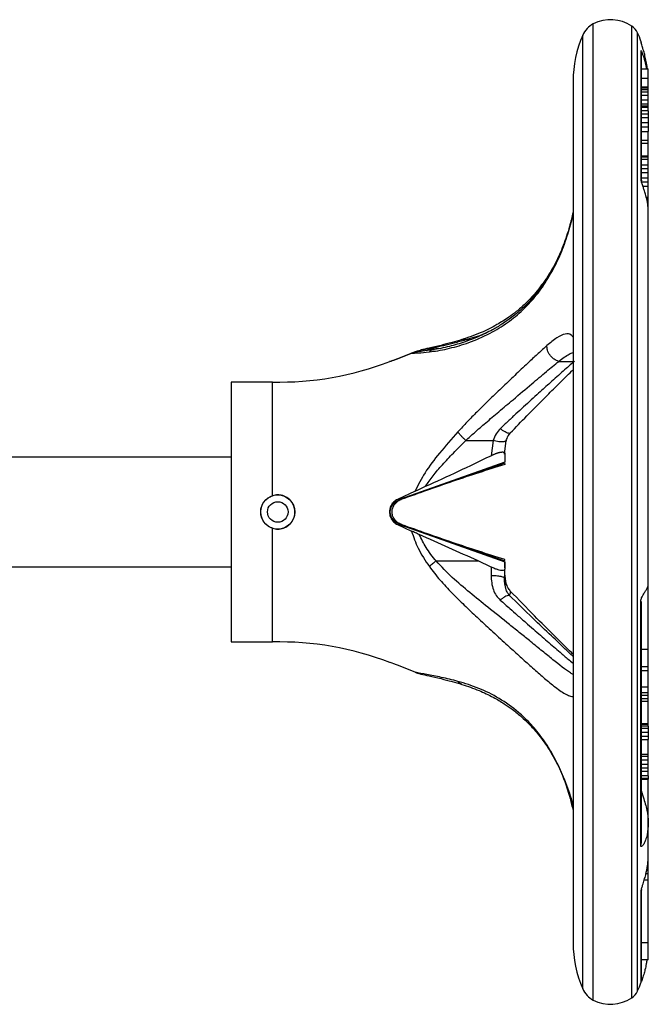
# Model space of a CAD drawing. Header units: millimetres. Extents: x 358 to 1311, y -31 to 892.
# Tile 29 of 30: x 1016 to 1108, y 460 to 604. Entities that reach past the tile are written whole.
import ezdxf

# ---------------------------------------------------------------- set-up
doc = ezdxf.new("R2010")
doc.units = ezdxf.units.MM

msp = doc.modelspace()

# ---------------------------------------------------------------- linework, layer by layer
at = {"color": 8, "linetype": 'Continuous', "lineweight": 25}
for p, q in [((1100.36, 460.29), (1100.36, 603.04)), ((1105.98, 460.61), (1105.98, 602.72)), ((1098.82, 461.93), (1098.82, 601.4)), ((1106.84, 461.61), (1106.84, 601.72)), ((1081.72, 556.88), (1082.42, 556.88)), ((1095.3, 553.7), (1097.4, 553.7)), ((1087.4, 540.24), (1087.43, 540.69)), ((1071.19, 532.91), (1071.35, 533.06)), ((1071.59, 533.06), (1071.39, 533.06)), ((1071.35, 530.27), (1071.2, 530.41)), ((1071.59, 530.27), (1071.39, 530.27))]:
    msp.add_line(p, q, dxfattribs=at)
at = {"color": 7, "linetype": 'Continuous', "lineweight": 25}
for p, q in [((1107.4, 600.18), (1107.34, 600.53)), ((1107.34, 600.34), (1107.34, 600.53)), ((1107.34, 580.36), (1107.34, 599.15)), ((1107.4, 598.81), (1107.34, 599.15)), ((1107.4, 580.11), (1107.4, 598.81)), ((1107.4, 596.48), (1108.4, 596.48)), ((1108.4, 595.11), (1108.4, 596.48)), ((1107.4, 595.11), (1108.4, 595.11)), ((1108.4, 593.84), (1108.4, 595.11)), ((1097.4, 594.67), (1097.4, 468.67)), ((1107.4, 593.84), (1108.4, 593.84)), ((1107.4, 593.71), (1108.4, 593.71)), ((1107.4, 593.46), (1108.4, 593.46)), ((1108.4, 593.71), (1108.4, 593.84)), ((1108.4, 593.46), (1108.4, 593.71)), ((1108.4, 593.12), (1108.4, 593.46)), ((1107.4, 593.12), (1108.4, 593.12)), ((1107.4, 592.65), (1108.4, 592.65)), ((1107.4, 591.93), (1108.4, 591.93)), ((1108.4, 592.65), (1108.4, 593.12)), ((1108.4, 591.93), (1108.4, 592.65)), ((1108.4, 591.35), (1108.4, 591.93)), ((1107.4, 591.35), (1108.4, 591.35)), ((1107.4, 591.06), (1108.4, 591.06)), ((1107.4, 591.05), (1108.4, 591.05)), ((1107.4, 590.85), (1108.4, 590.85)), ((1108.4, 591.06), (1108.4, 591.35)), ((1108.4, 591.05), (1108.4, 591.06)), ((1108.4, 590.85), (1108.4, 591.05)), ((1108.4, 590.33), (1108.4, 590.85)), ((1108.4, 590.33), (1107.4, 590.33)), ((1107.4, 589.88), (1108.4, 589.88)), ((1107.4, 589.38), (1108.4, 589.38)), ((1108.4, 590.33), (1108.4, 589.88)), ((1108.4, 589.88), (1108.4, 589.38)), ((1108.4, 589.38), (1108.4, 588.62)), ((1107.4, 588.62), (1108.4, 588.62)), ((1107.4, 587.99), (1108.4, 587.99)), ((1108.4, 588.62), (1108.4, 587.99)), ((1108.4, 587.99), (1108.4, 587.31)), ((1107.4, 587.31), (1108.4, 587.31)), ((1108.4, 586.04), (1108.4, 587.31)), ((1107.4, 586.04), (1108.4, 586.04)), ((1108.4, 585.58), (1107.4, 585.58)), ((1108.4, 585.58), (1108.4, 586.04)), ((1108.4, 583.74), (1108.4, 585.58)), ((1107.4, 583.74), (1108.4, 583.74)), ((1107.4, 583.6), (1108.4, 583.6)), ((1107.4, 583.26), (1108.4, 583.26)), ((1108.4, 583.6), (1108.4, 583.74)), ((1108.4, 583.26), (1108.4, 583.6)), ((1108.4, 582.46), (1108.4, 583.26)), ((1107.4, 582.46), (1108.4, 582.46)), ((1107.4, 581.91), (1108.4, 581.91)), ((1108.4, 581.91), (1108.4, 582.46)), ((1108.4, 581.34), (1108.4, 581.91)), ((1107.34, 580.36), (1107.4, 580.11)), ((1107.4, 581.34), (1108.4, 581.34)), ((1107.4, 580.56), (1108.4, 580.56)), ((1108.4, 580.56), (1108.4, 581.34)), ((1108.4, 579.95), (1108.4, 580.56)), ((1107.39, 580.03), (1107.39, 580.05)), ((1107.4, 579.95), (1108.4, 579.95)), ((1107.61, 579.32), (1108.4, 579.32)), ((1108.4, 579.32), (1108.4, 579.95)), ((1108.4, 577.7), (1108.4, 579.32)), ((1108.1, 577.7), (1108.4, 577.7)), ((1108.4, 577.25), (1108.4, 577.7)), ((1108.21, 577.25), (1108.4, 577.25)), ((1108.4, 577), (1108.4, 577.25)), ((1108.4, 576.92), (1108.4, 577)), ((1108.4, 575.5), (1108.4, 576.92)), ((1108.4, 521), (1108.4, 575.5)), ((1074.3, 555.11), (1071.72, 554.06)), ((1071.72, 554.06), (1073.78, 554.89)), ((1074.91, 555.12), (1073.78, 554.89)), ((1075.83, 555.46), (1078.04, 555.62)), ((1070.99, 553.8), (1070.79, 553.74)), ((1071.72, 554.06), (1071.19, 553.87)), ((1053.43, 550.67), (1047.4, 550.67)), ((1047.4, 550.67), (1047.4, 518.23)), ((1053.43, 534.04), (1053.43, 550.67)), ((1081.72, 542.12), (1085.71, 542.12)), ((1085.71, 542.12), (1085.4, 539.9)), ((1087.36, 540.14), (1087.63, 542.11)), ((1087.4, 540.24), (1087.4, 538.95)), ((1047.4, 539.67), (1000.45, 539.67)), ((1072.13, 533.51), (1087.41, 538.87)), ((1087.4, 538.95), (1072.18, 533.53)), ((1087.4, 538.76), (1087.4, 538.63)), ((1074.3, 534.7), (1071.72, 533.5)), ((1071.72, 533.5), (1072.18, 533.53)), ((1072.18, 533.53), (1072.13, 533.52)), ((1053.43, 512.67), (1053.43, 529.29)), ((1071.72, 529.83), (1073.78, 528.87)), ((1071.72, 529.83), (1072.18, 529.81)), ((1087.41, 524.46), (1072.13, 529.82)), ((1072.18, 529.81), (1072.13, 529.81)), ((1072.18, 529.81), (1087.4, 524.38)), ((1077.36, 524.5), (1083.5, 524.5)), ((1085.4, 523.62), (1083.5, 524.5)), ((1087.4, 524.55), (1087.4, 524.7)), ((1087.4, 524.38), (1087.4, 524.44)), ((1087.4, 524.38), (1087.4, 523.3)), ((1087.4, 523.48), (1087.4, 524.27)), ((1000.45, 523.67), (1047.4, 523.67)), ((1085.4, 523.62), (1085.4, 522.4)), ((1087.4, 521.95), (1087.4, 523.3)), ((1087.31, 522.05), (1087.4, 521.95)), ((1087.4, 521.75), (1087.4, 521.77)), ((1087.63, 521.22), (1087.43, 522.64)), ((1108.4, 511.62), (1108.4, 521)), ((1107.4, 518.58), (1107.3, 518.47)), ((1107.3, 482.91), (1107.3, 518.47)), ((1107.4, 483.29), (1107.4, 518.58)), ((1047.4, 518.23), (1047.4, 512.67)), ((1047.4, 512.67), (1053.43, 512.67)), ((1107.4, 511.62), (1108.4, 511.62)), ((1108.4, 509.07), (1108.4, 511.62)), ((1074.3, 508.22), (1071.72, 509.27)), ((1107.4, 509.07), (1108.4, 509.07)), ((1107.4, 508.5), (1108.4, 508.5)), ((1108.4, 508.5), (1108.4, 509.07)), ((1108.4, 506.12), (1108.4, 508.5)), ((1107.4, 506.12), (1108.4, 506.12)), ((1108.4, 505.27), (1108.4, 506.12)), ((1107.4, 505.27), (1108.4, 505.27)), ((1107.4, 504.89), (1108.4, 504.89)), ((1107.4, 504.41), (1108.4, 504.41)), ((1107.4, 504.02), (1108.4, 504.02)), ((1108.4, 504.89), (1108.4, 505.27)), ((1108.4, 504.41), (1108.4, 504.89)), ((1108.4, 504.02), (1108.4, 504.41)), ((1108.4, 500.71), (1108.4, 504.02)), ((1107.4, 500.71), (1108.4, 500.71)), ((1107.4, 500.65), (1108.4, 500.65)), ((1108.4, 500.35), (1107.4, 500.35)), ((1107.4, 500.03), (1108.4, 500.03)), ((1108.4, 500.65), (1108.4, 500.71)), ((1108.4, 500.35), (1108.4, 500.65)), ((1108.4, 500.35), (1108.4, 500.03)), ((1108.4, 500.03), (1108.4, 499.47)), ((1107.4, 499.47), (1108.4, 499.47)), ((1107.4, 498.89), (1108.4, 498.89)), ((1107.4, 498.38), (1108.4, 498.38)), ((1108.4, 499.47), (1108.4, 498.89)), ((1108.4, 498.89), (1108.4, 498.38)), ((1108.4, 496.26), (1108.4, 498.38)), ((1107.4, 496.26), (1108.4, 496.26)), ((1107.4, 495.95), (1108.4, 495.95)), ((1107.4, 495.44), (1108.4, 495.44)), ((1108.4, 495.95), (1108.4, 496.26)), ((1108.4, 495.44), (1108.4, 495.95)), ((1108.4, 494.77), (1108.4, 495.44)), ((1107.4, 494.77), (1108.4, 494.77)), ((1107.4, 494.26), (1108.4, 494.26)), ((1108.4, 494.26), (1108.4, 494.77)), ((1108.4, 493.76), (1108.4, 494.26)), ((1107.4, 493.76), (1108.4, 493.76)), ((1108.4, 493.09), (1107.4, 493.09)), ((1107.4, 492.75), (1108.4, 492.75)), ((1107.4, 492.59), (1108.4, 492.59)), ((1108.4, 493.09), (1108.4, 493.76)), ((1108.4, 493.09), (1108.4, 492.75)), ((1108.4, 492.75), (1108.4, 492.59)), ((1108.4, 486.13), (1108.4, 492.59)), ((1108.4, 481.48), (1108.4, 486.13)), ((1107.3, 482.91), (1107.4, 483.29)), ((1108.4, 478.73), (1108.4, 481.48)), ((1108.4, 478.73), (1108.06, 478.73)), ((1108.4, 477.82), (1108.4, 478.73)), ((1108.4, 477.82), (1107.81, 477.82)), ((1108.4, 468.68), (1108.4, 477.82)), ((1107.4, 476.44), (1107.34, 476.15)), ((1107.34, 462.8), (1107.34, 476.15)), ((1107.4, 463.15), (1107.4, 476.44)), ((1108.4, 468.68), (1107.4, 468.68)), ((1108.4, 466.15), (1108.4, 468.68)), ((1108.4, 466.15), (1107.4, 466.15)), ((1107.34, 462.8), (1107.4, 463.15))]:
    msp.add_line(p, q, dxfattribs=at)
for radius in [2.5, 1.5]:
    msp.add_circle((1054.21, 531.67), radius, dxfattribs=at)
for centre, radius, start, end in [((1102.9, 598.17), 5.5, 55.9341, 117.4942), ((1101.93, 600.03), 3.4, 117.4942, 156.1938), ((1104.6, 600.68), 2.47, 25.0119, 55.9341), ((1114.09, 594.67), 16.69, 156.1938, 180), ((1091.71, 594.67), 16.69, 20.5693, 25.0119), ((1054.36, 595.7), 45.04, 268.8218, 291.1099), ((1054.36, 467.63), 45.04, 68.8871, 91.1782), ((1114.09, 468.67), 16.69, 180, 203.8062), ((1091.71, 468.67), 16.69, 334.9881, 339.4307), ((1101.93, 463.3), 3.4, 203.8062, 242.5058), ((1104.6, 462.65), 2.47, 304.0659, 334.9881), ((1102.9, 465.17), 5.5, 242.5058, 304.0659)]:
    msp.add_arc(centre, radius, start, end, dxfattribs=at)
for points, knots in [([(1108.27, 596.48), (1108.27, 596.51), (1108.23, 596.87), (1108.12, 597.51), (1107.94, 598.34), (1107.77, 598.99), (1107.62, 599.46), (1107.51, 599.83), (1107.41, 600.1), (1107.36, 600.26), (1107.34, 600.32), (1107.34, 600.34), (1107.34, 600.34)], [0, 0, 0, 0, 0.024785, 0.253665, 0.45871, 0.626918, 0.727907, 0.813415, 0.906626, 0.953193, 0.976678, 1, 1, 1, 1]), ([(1107.34, 599.15), (1107.34, 599.16), (1107.34, 599.16), (1107.36, 599.14), (1107.41, 599.02), (1107.51, 598.79), (1107.63, 598.47), (1107.81, 597.92), (1107.99, 597.25), (1108.09, 596.68), (1108.13, 596.48)], [0, 0, 0, 0, 0.0297244, 0.0596866, 0.1191667, 0.2376381, 0.3460144, 0.4739435, 0.8091727, 1, 1, 1, 1]), ([(1108.39, 575.4), (1108.39, 575.58), (1108.4, 576.1), (1108.29, 576.95), (1108.09, 577.83), (1107.87, 578.55), (1107.71, 579.02), (1107.6, 579.37), (1107.51, 579.63), (1107.43, 579.88), (1107.37, 580.09), (1107.34, 580.26), (1107.34, 580.33), (1107.34, 580.36)], [0, 0, 0, 0, 0.121568, 0.338905, 0.557942, 0.690888, 0.783658, 0.832369, 0.881521, 0.920615, 0.959974, 0.981655, 1, 1, 1, 1]), ([(1097.4, 575.51), (1097.24, 574.81), (1096.86, 573.18), (1095.99, 570.64), (1094.89, 568.07), (1093.99, 566.61), (1093.55, 565.9)], [0, 0, 0, 0, 0.2065507, 0.4805965, 0.7447208, 1, 1, 1, 1]), ([(1097.4, 575.27), (1097.18, 574.38), (1096.71, 572.5), (1095.69, 569.61), (1094.76, 567.83), (1094.29, 566.92)], [0, 0, 0, 0, 0.306172, 0.648407, 1, 1, 1, 1]), ([(1076.38, 555.09), (1076.78, 555.14), (1077.6, 555.24), (1078.97, 555.52), (1080.38, 555.87), (1081.84, 556.32), (1083.37, 556.9), (1084.86, 557.58), (1086.25, 558.34), (1087.5, 559.14), (1088.69, 560.02), (1089.83, 561), (1091.2, 562.35), (1092.76, 564.21), (1093.8, 565.93), (1094.32, 566.8)], [0, 0, 0, 0, 0.0706047, 0.143458, 0.2165247, 0.286811, 0.3635979, 0.4466031, 0.5115943, 0.5778638, 0.6427516, 0.7059366, 0.770244, 0.883507, 1, 1, 1, 1]), ([(1094.37, 567.06), (1093.77, 566.08), (1092.7, 564.33), (1091.01, 562.4), (1089.69, 561.14), (1088.67, 560.31), (1087.83, 559.69), (1086.84, 559.01), (1085.41, 558.17), (1083.6, 557.3), (1081.48, 556.49), (1079.15, 555.79), (1077.64, 555.52), (1076.82, 555.37)], [0, 0, 0, 0, 0.135653, 0.242968, 0.322154, 0.373818, 0.418, 0.464167, 0.538874, 0.647946, 0.745442, 0.862863, 1, 1, 1, 1]), ([(1093.64, 566.03), (1093.09, 565.25), (1092.08, 563.82), (1090.52, 562.19), (1089.19, 561.03), (1087.81, 560), (1086.11, 558.93), (1083.76, 557.75), (1082.02, 557.17), (1081.07, 556.85)], [0, 0, 0, 0, 0.160454, 0.294094, 0.401074, 0.48473, 0.617442, 0.789121, 1, 1, 1, 1]), ([(1081.13, 556.87), (1080.65, 556.73), (1079.63, 556.43), (1078.01, 556.01), (1076.37, 555.64), (1075.53, 555.46), (1075.14, 555.37)], [0, 0, 0, 0, 0.21958, 0.473135, 0.760794, 1, 1, 1, 1]), ([(1075.83, 555.46), (1076.24, 555.54), (1077.05, 555.71), (1078.49, 556.03), (1080.05, 556.41), (1081.15, 556.72), (1081.72, 556.88)], [0, 0, 0, 0, 0.2384244, 0.4806035, 0.7269634, 1, 1, 1, 1]), ([(1093.56, 556), (1093.36, 555.82), (1092.96, 555.45), (1092.32, 554.87), (1091.66, 554.26), (1090.62, 553.28), (1089.14, 551.89), (1087.2, 550.05), (1085.26, 548.19), (1083.49, 546.45), (1081.92, 544.86), (1081.01, 543.87), (1080.56, 543.38)], [0, 0, 0, 0, 0.058845, 0.116977, 0.174513, 0.231555, 0.381349, 0.527413, 0.666594, 0.801176, 0.902778, 1, 1, 1, 1]), ([(1095.3, 553.7), (1095.08, 553.79), (1094.73, 553.92), (1094.32, 554.27), (1094.03, 554.58), (1093.81, 554.94), (1093.6, 555.42), (1093.58, 555.77), (1093.56, 556)], [0, 0, 0, 0, 0.238838, 0.367962, 0.5, 0.632038, 0.761162, 1, 1, 1, 1]), ([(1073.78, 554.89), (1074.07, 554.9), (1074.69, 554.92), (1075.79, 555.03), (1076.38, 555.09)], [0, 0, 0, 0, 0.464477, 1, 1, 1, 1]), ([(1074.3, 555.11), (1074.54, 555.2), (1075.04, 555.39), (1075.56, 555.43), (1075.83, 555.46)], [0, 0, 0, 0, 0.493152, 1, 1, 1, 1]), ([(1076.97, 555.39), (1076.39, 555.31), (1075.42, 555.16), (1074.85, 555.12), (1074.62, 555.1)], [0, 0, 0, 0, 0.596565, 1, 1, 1, 1]), ([(1070.64, 553.69), (1070.62, 553.69), (1070.52, 553.66), (1070.56, 553.67), (1070.77, 553.73), (1071.17, 553.86), (1071.54, 553.99), (1071.72, 554.06)], [0, 0, 0, 0, 0.068602, 0.302677, 0.536701, 0.770767, 1, 1, 1, 1]), ([(1081.72, 542.12), (1082.14, 542.5), (1083.1, 543.39), (1084.72, 544.79), (1086.62, 546.4), (1088.91, 548.33), (1091.26, 550.31), (1093.5, 552.21), (1094.71, 553.21), (1095.3, 553.7)], [0, 0, 0, 0, 0.085777, 0.197118, 0.32779, 0.471739, 0.673199, 0.841445, 1, 1, 1, 1]), ([(1097.59, 553.7), (1097.05, 553.23), (1095.97, 552.28), (1094.19, 550.68), (1092.6, 549.24), (1091.28, 548.05), (1090.17, 547.04), (1089.04, 546.01), (1087.9, 544.95), (1087.14, 544.22), (1086.76, 543.85)], [0, 0, 0, 0, 0.17729, 0.362716, 0.520177, 0.615623, 0.711612, 0.807653, 0.902821, 1, 1, 1, 1]), ([(1088.22, 543.22), (1089.02, 544.06), (1090.76, 545.88), (1093.15, 548.25), (1095.32, 550.41), (1096.69, 551.77), (1097.33, 552.39), (1097.4, 552.46)], [0, 0, 0, 0, 0.245408, 0.530454, 0.742068, 0.970403, 1, 1, 1, 1]), ([(1080.56, 543.38), (1079.65, 542.36), (1077.96, 540.44), (1075.75, 537.6), (1074.75, 535.62), (1074.3, 534.7)], [0, 0, 0, 0, 0.384744, 0.716752, 1, 1, 1, 1]), ([(1081.72, 542.12), (1081.61, 542.22), (1081.39, 542.43), (1081.07, 542.76), (1080.78, 543.09), (1080.63, 543.28), (1080.56, 543.38)], [0, 0, 0, 0, 0.2466735, 0.5000036, 0.7533319, 1, 1, 1, 1]), ([(1086.76, 543.85), (1086.54, 543.6), (1086.08, 543.09), (1085.84, 542.45), (1085.71, 542.12)], [0, 0, 0, 0, 0.483828, 1, 1, 1, 1]), ([(1087.63, 542.1), (1087.7, 542.32), (1087.84, 542.74), (1088.1, 543.07), (1088.22, 543.23)], [0, 0, 0, 0, 0.530565, 1, 1, 1, 1]), ([(1075.83, 535.42), (1076.18, 535.94), (1076.94, 537.04), (1078.33, 538.64), (1079.94, 540.36), (1081.11, 541.51), (1081.72, 542.12)], [0, 0, 0, 0, 0.20957, 0.445342, 0.708554, 1, 1, 1, 1]), ([(1085.4, 539.9), (1085.45, 539.93), (1085.55, 539.97), (1085.7, 540.04), (1085.85, 540.11), (1086, 540.17), (1086.15, 540.23), (1086.3, 540.28), (1086.45, 540.33), (1086.58, 540.37), (1086.7, 540.4), (1086.81, 540.42), (1086.91, 540.43), (1087, 540.44), (1087.1, 540.45), (1087.18, 540.44), (1087.25, 540.42), (1087.31, 540.4), (1087.35, 540.37), (1087.38, 540.34), (1087.4, 540.29), (1087.4, 540.26), (1087.4, 540.24)], [0, 0, 0, 0, 0.049403, 0.099075, 0.149661, 0.200601, 0.25002, 0.299852, 0.351128, 0.402969, 0.44554, 0.488473, 0.532574, 0.577081, 0.615527, 0.693561, 0.733186, 0.78508, 0.837377, 0.890797, 0.944547, 1, 1, 1, 1]), ([(1087.4, 538.63), (1084.88, 537.82), (1079.83, 536.19), (1074.86, 534.42), (1072.37, 533.53)], [0, 0, 0, 0, 0.499797, 1, 1, 1, 1]), ([(1075.83, 535.42), (1077.43, 536.15), (1080.65, 537.61), (1083.82, 539.14), (1085.4, 539.9)], [0, 0, 0, 0, 0.499802, 1, 1, 1, 1]), ([(1074.3, 534.7), (1074.42, 534.76), (1074.66, 534.88), (1075.04, 535.06), (1075.43, 535.24), (1075.7, 535.36), (1075.83, 535.42)], [0, 0, 0, 0, 0.245611, 0.493223, 0.745936, 1, 1, 1, 1]), ([(1053.43, 529.29), (1053.3, 529.34), (1053.04, 529.44), (1052.69, 529.67), (1052.37, 529.96), (1052.11, 530.29), (1051.91, 530.67), (1051.77, 531.07), (1051.71, 531.49), (1051.71, 531.91), (1051.79, 532.32), (1051.93, 532.71), (1052.14, 533.08), (1052.4, 533.41), (1052.72, 533.69), (1053.07, 533.9), (1053.32, 534), (1053.43, 534.04)], [0, 0, 0, 0, 0.066425, 0.134786, 0.201208, 0.269546, 0.336121, 0.404646, 0.470848, 0.538996, 0.604789, 0.672481, 0.738454, 0.806313, 0.87278, 0.941169, 1, 1, 1, 1]), ([(1053.43, 529.29), (1053.69, 529.23), (1054.22, 529.11), (1055.05, 529.26), (1055.79, 529.66), (1056.36, 530.3), (1056.7, 531.08), (1056.75, 531.94), (1056.52, 532.75), (1056.04, 533.45), (1055.35, 533.95), (1054.7, 534.14), (1054.05, 534.19), (1053.69, 534.1), (1053.43, 534.04)], [0, 0, 0, 0, 0.084257, 0.172457, 0.26062, 0.349724, 0.439508, 0.528305, 0.616035, 0.704257, 0.793771, 0.883373, 0.915743, 1, 1, 1, 1]), ([(1071.72, 533.5), (1071.53, 533.4), (1071.16, 533.18), (1070.76, 532.63), (1070.54, 531.99), (1070.55, 531.31), (1070.77, 530.67), (1071.17, 530.14), (1071.54, 529.93), (1071.72, 529.83)], [0, 0, 0, 0, 0.144553, 0.289179, 0.432328, 0.574993, 0.717626, 0.860285, 1, 1, 1, 1]), ([(1071.35, 533.06), (1071.17, 532.9), (1070.9, 532.65), (1070.69, 532.18), (1070.63, 531.89), (1070.61, 531.67), (1070.63, 531.44), (1070.69, 531.15), (1070.9, 530.68), (1071.17, 530.43), (1071.35, 530.27)], [0, 0, 0, 0, 0.262979, 0.384553, 0.442804, 0.500007, 0.557201, 0.615455, 0.737033, 1, 1, 1, 1]), ([(1071.59, 530.27), (1071.44, 530.41), (1071.18, 530.68), (1070.95, 531.23), (1070.9, 531.77), (1071.01, 532.28), (1071.24, 532.72), (1071.47, 532.95), (1071.59, 533.06)], [0, 0, 0, 0, 0.202683, 0.368892, 0.535986, 0.683542, 0.835491, 1, 1, 1, 1]), ([(1071.23, 532.94), (1071.36, 533.05), (1071.57, 533.24), (1071.88, 533.39), (1072.01, 533.45)], [0, 0, 0, 0, 0.582055, 1, 1, 1, 1]), ([(1072.18, 533.53), (1072.02, 533.46), (1071.7, 533.32), (1071.47, 533.15), (1071.35, 533.06)], [0, 0, 0, 0, 0.479663, 1, 1, 1, 1]), ([(1072.37, 533.53), (1072.17, 533.44), (1071.88, 533.31), (1071.65, 533.12), (1071.59, 533.06)], [0, 0, 0, 0, 0.70448, 1, 1, 1, 1]), ([(1071.1, 530.55), (1070.99, 530.67), (1070.82, 530.87), (1070.69, 531.23), (1070.64, 531.47), (1070.63, 531.66), (1070.64, 531.84), (1070.68, 532.09), (1070.81, 532.45), (1070.98, 532.64), (1071.09, 532.77)], [0, 0, 0, 0, 0.236363, 0.37544, 0.439175, 0.500494, 0.561697, 0.625127, 0.763385, 1, 1, 1, 1]), ([(1072.02, 529.88), (1071.89, 529.94), (1071.57, 530.09), (1071.36, 530.28), (1071.23, 530.39)], [0, 0, 0, 0, 0.41998, 1, 1, 1, 1]), ([(1071.35, 530.27), (1071.47, 530.18), (1071.7, 530.01), (1072.02, 529.87), (1072.18, 529.81)], [0, 0, 0, 0, 0.5203633, 1, 1, 1, 1]), ([(1072.37, 529.8), (1072.17, 529.89), (1071.88, 530.02), (1071.65, 530.21), (1071.59, 530.27)], [0, 0, 0, 0, 0.7044825, 1, 1, 1, 1]), ([(1087.4, 524.7), (1084.88, 525.51), (1079.83, 527.14), (1074.86, 528.91), (1072.37, 529.8)], [0, 0, 0, 0, 0.499797, 1, 1, 1, 1]), ([(1073.78, 528.87), (1074.07, 528.02), (1074.69, 526.17), (1075.79, 524.56), (1076.38, 523.69)], [0, 0, 0, 0, 0.462276, 1, 1, 1, 1]), ([(1074.91, 528.36), (1074.72, 528.44), (1074.33, 528.61), (1073.97, 528.79), (1073.78, 528.87)], [0, 0, 0, 0, 0.492633, 1, 1, 1, 1]), ([(1083.5, 524.5), (1082.07, 525.15), (1079.22, 526.45), (1076.35, 527.72), (1074.91, 528.36)], [0, 0, 0, 0, 0.499897, 1, 1, 1, 1]), ([(1077.36, 524.5), (1076.84, 525.14), (1075.89, 526.34), (1075.22, 527.72), (1074.91, 528.36)], [0, 0, 0, 0, 0.538526, 1, 1, 1, 1]), ([(1077.36, 524.5), (1077.19, 524.37), (1076.83, 524.09), (1076.54, 523.83), (1076.38, 523.69)], [0, 0, 0, 0, 0.477413, 1, 1, 1, 1]), ([(1087.4, 523.3), (1087.38, 523.25), (1087.35, 523.13), (1087.04, 523.09), (1086.6, 523.16), (1086.09, 523.32), (1085.69, 523.49), (1085.46, 523.6), (1085.4, 523.62)], [0, 0, 0, 0, 0.206366, 0.413837, 0.597362, 0.765813, 0.944177, 1, 1, 1, 1]), ([(1085.4, 522.4), (1085.45, 521.67), (1085.53, 520.63), (1086.13, 519.44), (1086.55, 519), (1086.76, 518.78)], [0, 0, 0, 0, 0.538689, 0.774233, 1, 1, 1, 1]), ([(1088.17, 519.38), (1088.07, 519.49), (1087.85, 519.74), (1087.45, 520.62), (1087.39, 521.45), (1087.35, 522.07)], [0, 0, 0, 0, 0.174015, 0.391356, 1, 1, 1, 1]), ([(1088.22, 520.1), (1088.1, 520.26), (1087.84, 520.59), (1087.7, 521.01), (1087.63, 521.23)], [0, 0, 0, 0, 0.469435, 1, 1, 1, 1]), ([(1097.4, 510.87), (1097.32, 510.95), (1096.54, 511.7), (1094.66, 513.59), (1091.66, 516.55), (1089.4, 518.88), (1088.22, 520.11)], [0, 0, 0, 0, 0.03108, 0.31678, 0.640579, 1, 1, 1, 1]), ([(1107.3, 518.47), (1107.3, 518.5), (1107.3, 518.57), (1107.31, 518.67), (1107.33, 518.76), (1107.35, 518.87), (1107.39, 519), (1107.45, 519.18), (1107.54, 519.38), (1107.67, 519.61), (1107.81, 519.84), (1107.95, 520.06), (1108.08, 520.25), (1108.23, 520.48), (1108.35, 520.72), (1108.41, 520.92), (1108.39, 521.01), (1108.39, 521.03)], [0, 0, 0, 0, 0.014301, 0.028998, 0.043309, 0.057957, 0.084075, 0.110858, 0.164995, 0.220327, 0.308155, 0.39687, 0.487166, 0.57775, 0.76309, 0.949748, 1, 1, 1, 1]), ([(1097.4, 510.53), (1097.02, 510.89), (1096.04, 511.82), (1094.09, 513.69), (1091.35, 516.29), (1089.21, 518.37), (1088.05, 519.51)], [0, 0, 0, 0, 0.142929, 0.370013, 0.656252, 1, 1, 1, 1]), ([(1071.72, 509.27), (1071.53, 509.34), (1071.16, 509.48), (1070.76, 509.6), (1070.56, 509.66), (1070.58, 509.66), (1070.58, 509.65)], [0, 0, 0, 0, 0.289106, 0.578357, 0.864656, 1, 1, 1, 1]), ([(1080.56, 506.9), (1079.74, 507.11), (1078.16, 507.5), (1075.91, 507.93), (1074.84, 508.12), (1074.3, 508.22)], [0, 0, 0, 0, 0.346303, 0.671894, 1, 1, 1, 1]), ([(1074.3, 508.22), (1074.54, 508.12), (1074.82, 508.01), (1075.11, 507.97), (1075.15, 507.97)], [0, 0, 0, 0, 0.877735, 1, 1, 1, 1]), ([(1075.14, 507.96), (1075.53, 507.87), (1076.37, 507.69), (1078.01, 507.32), (1079.63, 506.9), (1080.65, 506.6), (1081.13, 506.46)], [0, 0, 0, 0, 0.239206, 0.526865, 0.78042, 1, 1, 1, 1]), ([(1081.14, 506.46), (1081.98, 506.18), (1083.51, 505.67), (1085.6, 504.67), (1087.21, 503.72), (1088.37, 502.92), (1089.21, 502.27), (1090, 501.59), (1091.01, 500.64), (1092.33, 499.18), (1093.71, 497.3), (1095.03, 495.02), (1096.21, 492.4), (1097.02, 490.19), (1097.34, 488.83), (1097.4, 488.58)], [0, 0, 0, 0, 0.1246916, 0.2278678, 0.3096103, 0.3700892, 0.4094374, 0.4441081, 0.499772, 0.5766463, 0.6746724, 0.7621739, 0.8618489, 0.9740589, 1, 1, 1, 1]), ([(1095.72, 493.4), (1095.87, 493.02), (1096.36, 491.86), (1096.94, 490), (1097.26, 488.59), (1097.4, 488)], [0, 0, 0, 0, 0.216409, 0.674377, 1, 1, 1, 1]), ([(1107.39, 490.82), (1107.41, 490.77), (1107.48, 490.47), (1107.7, 489.84), (1107.97, 488.98), (1108.29, 487.73), (1108.46, 486.21), (1108.32, 484.74), (1108.04, 483.75), (1107.8, 483.19), (1107.59, 482.86), (1107.43, 482.73), (1107.35, 482.72), (1107.31, 482.79), (1107.3, 482.87), (1107.3, 482.91)], [0, 0, 0, 0, 0.014306, 0.072557, 0.167348, 0.264526, 0.464251, 0.669562, 0.768355, 0.837513, 0.912631, 0.941514, 0.970602, 0.98705, 1, 1, 1, 1]), ([(1107.34, 476.15), (1107.34, 476.18), (1107.34, 476.24), (1107.37, 476.4), (1107.43, 476.6), (1107.5, 476.84), (1107.59, 477.14), (1107.7, 477.48), (1107.86, 477.99), (1108.01, 478.54), (1108.15, 479.14), (1108.29, 479.85), (1108.39, 480.67), (1108.39, 481.32), (1108.39, 481.61)], [0, 0, 0, 0, 0.020127, 0.040219, 0.077882, 0.117095, 0.157164, 0.223847, 0.291203, 0.428338, 0.529019, 0.629947, 0.833089, 1, 1, 1, 1]), ([(1108.2, 466.15), (1108.17, 465.96), (1108.1, 465.48), (1107.94, 464.77), (1107.77, 464.13), (1107.62, 463.66), (1107.51, 463.3), (1107.44, 463.1), (1107.4, 463)], [0, 0, 0, 0, 0.174575, 0.433777, 0.646413, 0.774077, 0.88217, 1, 1, 1, 1])]:
    msp.add_open_spline(points, degree=3, knots=knots, dxfattribs=at)
at = {"color": 8, "linetype": 'Continuous', "lineweight": 25}
for points, knots in [([(1094.32, 566.8), (1094.77, 567.67), (1095.65, 569.39), (1096.63, 572.25), (1097.19, 574.25), (1097.39, 575.22), (1097.4, 575.27)], [0, 0, 0, 0, 0.334292, 0.659918, 0.983366, 1, 1, 1, 1]), ([(1094.37, 567.03), (1094.35, 567.01), (1094.31, 566.95), (1094.32, 566.86), (1094.32, 566.8)], [0, 0, 0, 0, 0.356029, 1, 1, 1, 1]), ([(1081.72, 556.88), (1082.62, 557.13), (1083.68, 557.43), (1084.74, 557.9), (1084.9, 557.97)], [0, 0, 0, 0, 0.851614, 1, 1, 1, 1]), ([(1097.4, 557.22), (1097.32, 557.34), (1097.02, 557.77), (1096.26, 557.77), (1095.09, 557.28), (1094.07, 556.42), (1093.56, 556)], [0, 0, 0, 0, 0.116964, 0.408068, 0.7037, 1, 1, 1, 1]), ([(1081.72, 556.88), (1081.61, 556.9), (1081.41, 556.94), (1081.22, 556.89), (1081.13, 556.86)], [0, 0, 0, 0, 0.547441, 1, 1, 1, 1]), ([(1076.93, 555.37), (1076.91, 555.37), (1076.7, 555.36), (1076.53, 555.21), (1076.38, 555.09)], [0, 0, 0, 0, 0.118177, 1, 1, 1, 1]), ([(1095.3, 553.7), (1095.84, 554.11), (1096.62, 554.7), (1097.22, 554.93), (1097.4, 555)], [0, 0, 0, 0, 0.694333, 1, 1, 1, 1]), ([(1088.21, 543.22), (1088.17, 543.2), (1088.08, 543.14), (1087.81, 543.2), (1087.47, 543.35), (1087.11, 543.57), (1086.87, 543.76), (1086.76, 543.85)], [0, 0, 0, 0, 0.2103488, 0.4260176, 0.6334161, 0.8260256, 1, 1, 1, 1]), ([(1087.62, 542.11), (1087.62, 542.1), (1087.62, 542.05), (1087.51, 541.98), (1087.28, 541.92), (1086.94, 541.91), (1086.55, 541.94), (1086.13, 542.01), (1085.85, 542.08), (1085.71, 542.12)], [0, 0, 0, 0, 0.023664, 0.18988, 0.361275, 0.532669, 0.698885, 0.855623, 1, 1, 1, 1]), ([(1097.4, 507.88), (1097.28, 507.96), (1096.45, 508.48), (1094.95, 509.66), (1092.91, 511.3), (1091.32, 512.6), (1089.7, 513.91), (1087.63, 515.58), (1085.14, 517.56), (1082.32, 519.86), (1079.71, 522.04), (1078.14, 523.68), (1077.36, 524.5)], [0, 0, 0, 0, 0.02978, 0.19666, 0.282273, 0.371263, 0.443082, 0.518979, 0.660628, 0.776017, 0.888466, 1, 1, 1, 1]), ([(1076.38, 523.69), (1076.89, 523.03), (1077.92, 521.67), (1079.68, 519.82), (1081.5, 518.02), (1083.43, 516.21), (1085.48, 514.31), (1087.46, 512.51), (1089.28, 510.85), (1090.93, 509.36), (1092.52, 507.94), (1093.82, 506.83), (1094.86, 506), (1095.69, 505.4), (1096.42, 504.97), (1096.99, 504.72), (1097.28, 504.69), (1097.4, 504.67)], [0, 0, 0, 0, 0.067895, 0.137994, 0.207566, 0.279391, 0.358959, 0.445876, 0.516071, 0.587567, 0.665225, 0.744846, 0.795326, 0.851653, 0.910324, 0.961962, 1, 1, 1, 1]), ([(1085.4, 522.4), (1085.66, 522.4), (1086.19, 522.38), (1086.84, 522.28), (1087.24, 522.16), (1087.3, 522.07), (1087.31, 522.05)], [0, 0, 0, 0, 0.2909993, 0.5819987, 0.872998, 1, 1, 1, 1]), ([(1087.56, 520.98), (1087.59, 521.03), (1087.65, 521.12), (1087.63, 521.19), (1087.62, 521.22)], [0, 0, 0, 0, 0.519461, 1, 1, 1, 1]), ([(1088.08, 519.45), (1088.13, 519.54), (1088.23, 519.74), (1088.27, 519.95), (1088.27, 520.09), (1088.22, 520.11), (1088.21, 520.11)], [0, 0, 0, 0, 0.299734, 0.631573, 0.988894, 1, 1, 1, 1]), ([(1088.16, 519.39), (1088.11, 519.42), (1088.02, 519.47), (1087.76, 519.42), (1087.44, 519.27), (1087.1, 519.06), (1086.87, 518.87), (1086.76, 518.78)], [0, 0, 0, 0, 0.203911, 0.420389, 0.629006, 0.823486, 1, 1, 1, 1]), ([(1086.76, 518.78), (1087.23, 518.36), (1088.06, 517.62), (1089.3, 516.53), (1090.45, 515.53), (1091.94, 514.24), (1093.65, 512.75), (1095.33, 511.3), (1096.57, 510.23), (1097.16, 509.74), (1097.4, 509.55)], [0, 0, 0, 0, 0.118814, 0.210996, 0.318564, 0.417746, 0.604916, 0.790633, 0.916633, 1, 1, 1, 1]), ([(1097.4, 488.66), (1097.36, 488.81), (1097.18, 489.52), (1096.66, 491.18), (1095.75, 493.6), (1094.4, 496.34), (1092.83, 498.77), (1091.13, 500.79), (1089.11, 502.71), (1086.62, 504.47), (1083.58, 505.98), (1081.58, 506.59), (1080.56, 506.9)], [0, 0, 0, 0, 0.014599, 0.070868, 0.170621, 0.269962, 0.384191, 0.480329, 0.567646, 0.71138, 0.8532, 1, 1, 1, 1]), ([(1081.14, 506.47), (1081.12, 506.47), (1080.99, 506.5), (1080.78, 506.63), (1080.63, 506.81), (1080.56, 506.9)], [0, 0, 0, 0, 0.101389, 0.556678, 1, 1, 1, 1])]:
    msp.add_open_spline(points, degree=3, knots=knots, dxfattribs=at)

doc.saveas('drawing.dxf')
